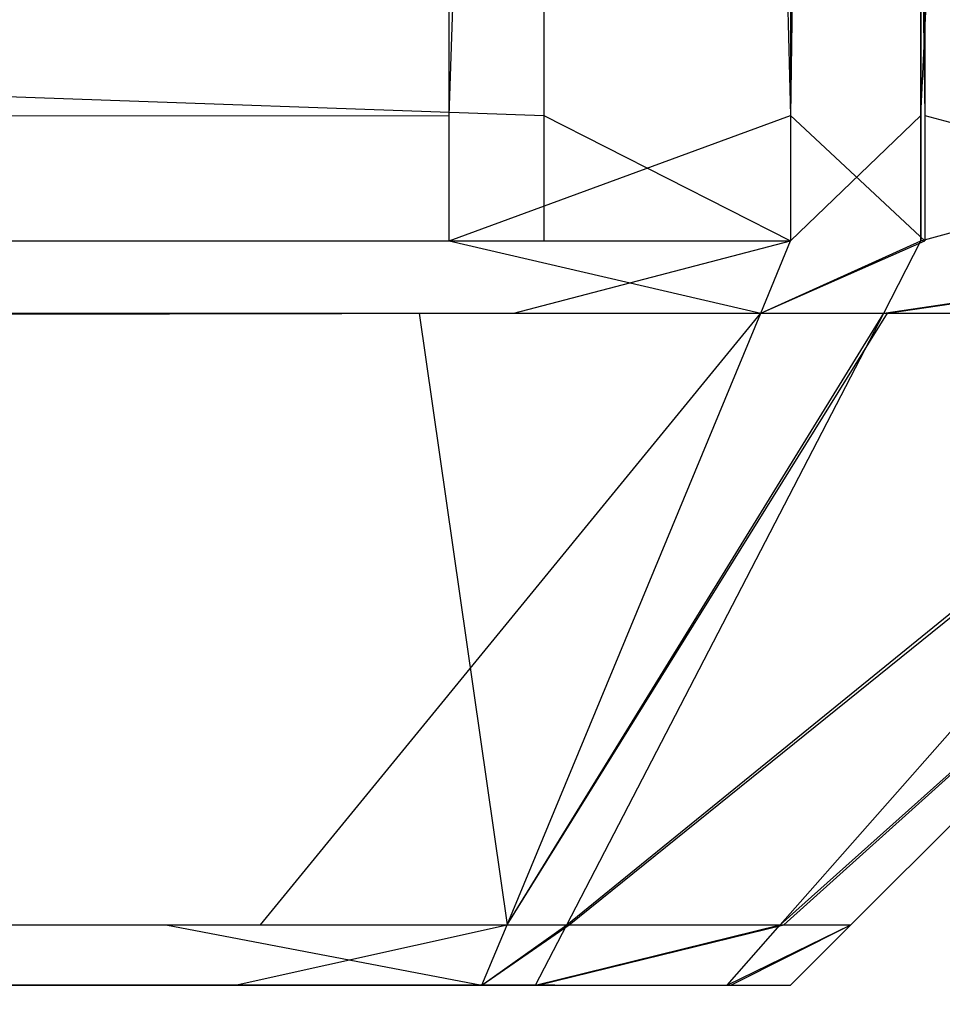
# Model space of a CAD drawing. Extents: x 0 to 0.8, y -0.501 to 0.
# Tile 73 of 114: x 0.78404 to 0.78528, y -0.49977 to -0.49844. Entities that reach past the tile are written whole.
import ezdxf

# ---------------------------------------------------------------- set-up
doc = ezdxf.new("R2010")
doc.units = 0
for name, color, linetype in [('L14_KORPUS1_0___REPLACEMTFOREMP', 7, 'CONTINUOUS'), ('L26_FRONT_FINION_1___REPLACEMTF', 7, 'CONTINUOUS'), ('L36_FRONT_FINION_1___REPLACEMTF', 7, 'CONTINUOUS'), ('L3_ABDECKPL_0___REPLACEMTFOREMP', 7, 'CONTINUOUS')]:
    doc.layers.add(name, color=color, linetype=linetype)

msp = doc.modelspace()

# ---------------------------------------------------------------- linework, layer by layer
at = {"layer": 'L14_KORPUS1_0___REPLACEMTFOREMP', "color": 8}
for points, invisible_edges in [([(0.797088, -0.003077), (0.1, -0.499888), (0.1, -0.003077), (0.797088, -0.003077)], 13), ([(0.1, -0.499888), (0.797088, -0.003077), (0.797091, -0.499888), (0.1, -0.499888)], 10), ([(0.797091, -0.499887, 0.00769), (0.1, -0.003078, 0.00769), (0.1, -0.499887, 0.00769), (0.797091, -0.499887, 0.00769)], 13), ([(0.1, -0.003078, 0.00769), (0.797091, -0.499887, 0.00769), (0.797088, -0.003078, 0.00769), (0.1, -0.003078, 0.00769)], 10)]:
    msp.add_3dface(points, dxfattribs=dict(at, invisible_edges=invisible_edges))
at = {"layer": 'L26_FRONT_FINION_1___REPLACEMTF', "color": 8}
for points, invisible_edges in [([(0.784742, -0.498573, 0.588074), (0.4, -0.484928, 0.588074), (0.4, -0.498573, 0.588074), (0.784742, -0.498573, 0.588074)], 13), ([(0.4, -0.484928, 0.588074), (0.784742, -0.498573, 0.588074), (0.784742, -0.484928, 0.588074), (0.4, -0.484928, 0.588074)], 14), ([(0.784615, -0.484928, 0.348019), (0.4, -0.498573, 0.348019), (0.4, -0.484928, 0.348019), (0.784615, -0.484928, 0.348019)], 13), ([(0.4, -0.498573, 0.348019), (0.784615, -0.484928, 0.348019), (0.784615, -0.498573, 0.348019), (0.4, -0.498573, 0.348019)], 14), ([(0.785073, -0.484928, 0.348019), (0.784615, -0.498573, 0.348019), (0.784615, -0.484928, 0.348019), (0.785073, -0.484928, 0.348019)], 13), ([(0.784615, -0.498573, 0.348019), (0.785073, -0.484928, 0.348019), (0.785073, -0.498573, 0.348019), (0.784615, -0.498573, 0.348019)], 14), ([(0.785073, -0.498573, 0.588074), (0.784742, -0.484928, 0.588074), (0.784742, -0.498573, 0.588074), (0.785073, -0.498573, 0.588074)], 13), ([(0.784742, -0.484928, 0.588074), (0.785073, -0.498573, 0.588074), (0.785073, -0.484928, 0.588074), (0.784742, -0.484928, 0.588074)], 14), ([(0.785253, -0.498573, 0.587894), (0.785073, -0.484928, 0.588074), (0.785073, -0.498573, 0.588074), (0.785253, -0.498573, 0.587894)], 13), ([(0.785073, -0.484928, 0.588074), (0.785253, -0.498573, 0.587894), (0.785253, -0.484928, 0.587894), (0.785073, -0.484928, 0.588074)], 14), ([(0.785073, -0.498573, 0.348019), (0.785248, -0.484928, 0.348193), (0.785248, -0.498573, 0.348193), (0.785073, -0.498573, 0.348019)], 13), ([(0.785248, -0.484928, 0.348193), (0.785073, -0.498573, 0.348019), (0.785073, -0.484928, 0.348019), (0.785248, -0.484928, 0.348193)], 14), ([(0.785868, -0.484928, 0.348814), (0.785248, -0.498573, 0.348193), (0.785248, -0.484928, 0.348193), (0.785868, -0.484928, 0.348814)], 13), ([(0.785248, -0.498573, 0.348193), (0.785868, -0.484928, 0.348814), (0.785868, -0.498573, 0.348814), (0.785248, -0.498573, 0.348193)], 14), ([(0.785879, -0.498573, 0.587269), (0.785253, -0.484928, 0.587894), (0.785253, -0.498573, 0.587894), (0.785879, -0.498573, 0.587269)], 13), ([(0.785253, -0.484928, 0.587894), (0.785879, -0.498573, 0.587269), (0.785879, -0.484928, 0.587269), (0.785253, -0.484928, 0.587894)], 14), ([(0.784615, -0.498573, 0.348019), (0.4, -0.498741, 0.348019), (0.4, -0.498573, 0.348019), (0.784615, -0.498573, 0.348019)], 13), ([(0.4, -0.498741, 0.348019), (0.784615, -0.498573, 0.348019), (0.784615, -0.498741, 0.348019), (0.4, -0.498741, 0.348019)], 14), ([(0.784742, -0.498741, 0.588074), (0.4, -0.498573, 0.588074), (0.4, -0.498741, 0.588074), (0.784742, -0.498741, 0.588074)], 13), ([(0.4, -0.498573, 0.588074), (0.784742, -0.498741, 0.588074), (0.784742, -0.498573, 0.588074), (0.4, -0.498573, 0.588074)], 14), ([(0.785073, -0.498573, 0.348019), (0.784615, -0.498741, 0.348019), (0.784615, -0.498573, 0.348019), (0.785073, -0.498573, 0.348019)], 13), ([(0.784615, -0.498741, 0.348019), (0.785073, -0.498573, 0.348019), (0.785073, -0.498741, 0.348019), (0.784615, -0.498741, 0.348019)], 14), ([(0.785073, -0.498741, 0.588074), (0.784742, -0.498573, 0.588074), (0.784742, -0.498741, 0.588074), (0.785073, -0.498741, 0.588074)], 13), ([(0.784742, -0.498573, 0.588074), (0.785073, -0.498741, 0.588074), (0.785073, -0.498573, 0.588074), (0.784742, -0.498573, 0.588074)], 14), ([(0.785253, -0.498741, 0.587894), (0.785073, -0.498573, 0.588074), (0.785073, -0.498741, 0.588074), (0.785253, -0.498741, 0.587894)], 13), ([(0.785073, -0.498573, 0.588074), (0.785253, -0.498741, 0.587894), (0.785253, -0.498573, 0.587894), (0.785073, -0.498573, 0.588074)], 14), ([(0.785073, -0.498741, 0.348019), (0.785248, -0.498573, 0.348193), (0.785248, -0.498741, 0.348193), (0.785073, -0.498741, 0.348019)], 13), ([(0.785248, -0.498573, 0.348193), (0.785073, -0.498741, 0.348019), (0.785073, -0.498573, 0.348019), (0.785248, -0.498573, 0.348193)], 14), ([(0.785868, -0.498573, 0.348814), (0.785248, -0.498741, 0.348193), (0.785248, -0.498573, 0.348193), (0.785868, -0.498573, 0.348814)], 13), ([(0.785248, -0.498741, 0.348193), (0.785868, -0.498573, 0.348814), (0.785868, -0.498741, 0.348814), (0.785248, -0.498741, 0.348193)], 14), ([(0.785879, -0.498741, 0.587269), (0.785253, -0.498573, 0.587894), (0.785253, -0.498741, 0.587894), (0.785879, -0.498741, 0.587269)], 13), ([(0.785253, -0.498573, 0.587894), (0.785879, -0.498741, 0.587269), (0.785879, -0.498573, 0.587269), (0.785253, -0.498573, 0.587894)], 14), ([(0.784575, -0.498838, 0.348116), (0.4, -0.498741, 0.348019), (0.784615, -0.498741, 0.348019), (0.784575, -0.498838, 0.348116)], 13), ([(0.4, -0.498741, 0.348019), (0.784575, -0.498838, 0.348116), (0.4, -0.498838, 0.348116), (0.4, -0.498741, 0.348019)], 14), ([(0.784742, -0.498741, 0.588074), (0.4, -0.498838, 0.587977), (0.784702, -0.498838, 0.587977), (0.784742, -0.498741, 0.588074)], 13), ([(0.4, -0.498838, 0.587977), (0.784742, -0.498741, 0.588074), (0.4, -0.498741, 0.588074), (0.4, -0.498838, 0.587977)], 14), ([(0.784615, -0.498741, 0.348019), (0.785033, -0.498838, 0.348116), (0.784575, -0.498838, 0.348116), (0.784615, -0.498741, 0.348019)], 14), ([(0.785033, -0.498838, 0.348116), (0.784615, -0.498741, 0.348019), (0.785073, -0.498741, 0.348019), (0.785033, -0.498838, 0.348116)], 13), ([(0.785073, -0.498741, 0.588074), (0.784702, -0.498838, 0.587977), (0.785033, -0.498838, 0.587977), (0.785073, -0.498741, 0.588074)], 13), ([(0.784702, -0.498838, 0.587977), (0.785073, -0.498741, 0.588074), (0.784742, -0.498741, 0.588074), (0.784702, -0.498838, 0.587977)], 14), ([(0.785253, -0.498741, 0.587894), (0.785033, -0.498838, 0.587977), (0.785203, -0.498838, 0.587807), (0.785253, -0.498741, 0.587894)], 13), ([(0.785033, -0.498838, 0.587977), (0.785253, -0.498741, 0.587894), (0.785073, -0.498741, 0.588074), (0.785033, -0.498838, 0.587977)], 14), ([(0.785248, -0.498741, 0.348193), (0.785033, -0.498838, 0.348116), (0.785073, -0.498741, 0.348019), (0.785248, -0.498741, 0.348193)], 13), ([(0.785033, -0.498838, 0.348116), (0.785248, -0.498741, 0.348193), (0.785198, -0.498838, 0.348281), (0.785033, -0.498838, 0.348116)], 14), ([(0.785868, -0.498741, 0.348814), (0.785198, -0.498838, 0.348281), (0.785248, -0.498741, 0.348193), (0.785868, -0.498741, 0.348814)], 13), ([(0.785198, -0.498838, 0.348281), (0.785868, -0.498741, 0.348814), (0.785783, -0.498838, 0.348866), (0.785198, -0.498838, 0.348281)], 14), ([(0.785879, -0.498741, 0.587269), (0.785203, -0.498838, 0.587807), (0.785793, -0.498838, 0.587217), (0.785879, -0.498741, 0.587269)], 13), ([(0.785203, -0.498838, 0.587807), (0.785879, -0.498741, 0.587269), (0.785253, -0.498741, 0.587894), (0.785203, -0.498838, 0.587807)], 14), ([(0.784235, -0.499659, 0.348938), (0.4, -0.498838, 0.348116), (0.784575, -0.498838, 0.348116), (0.784235, -0.499659, 0.348938)], 13), ([(0.4, -0.498838, 0.348116), (0.784235, -0.499659, 0.348938), (0.4, -0.499659, 0.348938), (0.4, -0.498838, 0.348116)], 14), ([(0.784702, -0.498838, 0.587977), (0.4, -0.499659, 0.587155), (0.784362, -0.499659, 0.587155), (0.784702, -0.498838, 0.587977)], 13), ([(0.4, -0.499659, 0.587155), (0.784702, -0.498838, 0.587977), (0.4, -0.498838, 0.587977), (0.4, -0.499659, 0.587155)], 14), ([(0.784575, -0.498838, 0.348116), (0.784693, -0.499659, 0.348938), (0.784235, -0.499659, 0.348938), (0.784575, -0.498838, 0.348116)], 14), ([(0.785033, -0.498838, 0.587977), (0.784362, -0.499659, 0.587155), (0.784693, -0.499659, 0.587155), (0.785033, -0.498838, 0.587977)], 13), ([(0.784362, -0.499659, 0.587155), (0.785033, -0.498838, 0.587977), (0.784702, -0.498838, 0.587977), (0.784362, -0.499659, 0.587155)], 14), ([(0.784693, -0.499659, 0.348938), (0.784575, -0.498838, 0.348116), (0.785033, -0.498838, 0.348116), (0.784693, -0.499659, 0.348938)], 13), ([(0.785198, -0.498838, 0.348281), (0.784693, -0.499659, 0.348938), (0.785033, -0.498838, 0.348116), (0.785198, -0.498838, 0.348281)], 13), ([(0.784693, -0.499659, 0.348938), (0.785198, -0.498838, 0.348281), (0.784773, -0.499659, 0.349019), (0.784693, -0.499659, 0.348938)], 14), ([(0.785203, -0.498838, 0.587807), (0.784693, -0.499659, 0.587155), (0.784776, -0.499659, 0.587072), (0.785203, -0.498838, 0.587807)], 13), ([(0.784693, -0.499659, 0.587155), (0.785203, -0.498838, 0.587807), (0.785033, -0.498838, 0.587977), (0.784693, -0.499659, 0.587155)], 14), ([(0.785783, -0.498838, 0.348866), (0.784773, -0.499659, 0.349019), (0.785198, -0.498838, 0.348281), (0.785783, -0.498838, 0.348866)], 13), ([(0.784773, -0.499659, 0.349019), (0.785783, -0.498838, 0.348866), (0.785059, -0.499659, 0.349305), (0.784773, -0.499659, 0.349019)], 14), ([(0.785793, -0.498838, 0.587217), (0.784776, -0.499659, 0.587072), (0.785064, -0.499659, 0.586783), (0.785793, -0.498838, 0.587217)], 13), ([(0.784776, -0.499659, 0.587072), (0.785793, -0.498838, 0.587217), (0.785203, -0.498838, 0.587807), (0.784776, -0.499659, 0.587072)], 14), ([(0.785976, -0.498838, 0.349059), (0.785059, -0.499659, 0.349305), (0.785783, -0.498838, 0.348866), (0.785976, -0.498838, 0.349059)], 13), ([(0.785059, -0.499659, 0.349305), (0.785976, -0.498838, 0.349059), (0.785154, -0.499659, 0.3494), (0.785059, -0.499659, 0.349305)], 14), ([(0.785976, -0.498838, 0.587034), (0.785064, -0.499659, 0.586783), (0.785154, -0.499659, 0.586693), (0.785976, -0.498838, 0.587034)], 13), ([(0.785064, -0.499659, 0.586783), (0.785976, -0.498838, 0.587034), (0.785793, -0.498838, 0.587217), (0.785064, -0.499659, 0.586783)], 14), ([(0.785976, -0.498838, 0.349571), (0.785154, -0.499659, 0.3494), (0.785976, -0.498838, 0.349059), (0.785976, -0.498838, 0.349571)], 13), ([(0.785154, -0.499659, 0.3494), (0.785976, -0.498838, 0.349571), (0.785154, -0.499659, 0.34991), (0.785154, -0.499659, 0.3494)], 14), ([(0.785976, -0.498838, 0.586565), (0.785154, -0.499659, 0.34991), (0.785976, -0.498838, 0.349571), (0.785976, -0.498838, 0.586565)], 13), ([(0.785154, -0.499659, 0.34991), (0.785976, -0.498838, 0.586565), (0.785154, -0.499659, 0.586226), (0.785154, -0.499659, 0.34991)], 14), ([(0.785976, -0.498838, 0.586565), (0.785154, -0.499659, 0.586693), (0.785154, -0.499659, 0.586226), (0.785976, -0.498838, 0.586565)], 13), ([(0.785154, -0.499659, 0.586693), (0.785976, -0.498838, 0.586565), (0.785976, -0.498838, 0.587034), (0.785154, -0.499659, 0.586693)], 14), ([(0.784362, -0.499659, 0.587155), (0.4, -0.49974, 0.587074), (0.784328, -0.49974, 0.587074), (0.784362, -0.499659, 0.587155)], 13), ([(0.4, -0.49974, 0.587074), (0.784362, -0.499659, 0.587155), (0.4, -0.499659, 0.587155), (0.4, -0.49974, 0.587074)], 14), ([(0.784202, -0.49974, 0.349019), (0.4, -0.499659, 0.348938), (0.784235, -0.499659, 0.348938), (0.784202, -0.49974, 0.349019)], 13), ([(0.4, -0.499659, 0.348938), (0.784202, -0.49974, 0.349019), (0.4, -0.49974, 0.349019), (0.4, -0.499659, 0.348938)], 14), ([(0.784235, -0.499659, 0.348938), (0.784659, -0.49974, 0.349019), (0.784202, -0.49974, 0.349019), (0.784235, -0.499659, 0.348938)], 14), ([(0.784659, -0.49974, 0.349019), (0.784235, -0.499659, 0.348938), (0.784693, -0.499659, 0.348938), (0.784659, -0.49974, 0.349019)], 13), ([(0.784693, -0.499659, 0.587155), (0.784328, -0.49974, 0.587074), (0.784659, -0.49974, 0.587074), (0.784693, -0.499659, 0.587155)], 13), ([(0.784328, -0.49974, 0.587074), (0.784693, -0.499659, 0.587155), (0.784362, -0.499659, 0.587155), (0.784328, -0.49974, 0.587074)], 14), ([(0.784776, -0.499659, 0.587072), (0.784659, -0.49974, 0.587074), (0.784734, -0.49974, 0.586999), (0.784776, -0.499659, 0.587072)], 13), ([(0.784659, -0.49974, 0.587074), (0.784776, -0.499659, 0.587072), (0.784693, -0.499659, 0.587155), (0.784659, -0.49974, 0.587074)], 14), ([(0.784773, -0.499659, 0.349019), (0.784659, -0.49974, 0.349019), (0.784693, -0.499659, 0.348938), (0.784773, -0.499659, 0.349019)], 13), ([(0.784659, -0.49974, 0.349019), (0.784773, -0.499659, 0.349019), (0.784731, -0.49974, 0.349091), (0.784659, -0.49974, 0.349019)], 14), ([(0.785059, -0.499659, 0.349305), (0.784731, -0.49974, 0.349091), (0.784773, -0.499659, 0.349019), (0.785059, -0.499659, 0.349305)], 13), ([(0.784731, -0.49974, 0.349091), (0.785059, -0.499659, 0.349305), (0.784988, -0.49974, 0.349348), (0.784731, -0.49974, 0.349091)], 14), ([(0.785064, -0.499659, 0.586783), (0.784734, -0.49974, 0.586999), (0.784993, -0.49974, 0.58674), (0.785064, -0.499659, 0.586783)], 13), ([(0.784734, -0.49974, 0.586999), (0.785064, -0.499659, 0.586783), (0.784776, -0.499659, 0.587072), (0.784734, -0.49974, 0.586999)], 14), ([(0.785154, -0.499659, 0.3494), (0.784988, -0.49974, 0.349348), (0.785059, -0.499659, 0.349305), (0.785154, -0.499659, 0.3494)], 13), ([(0.784988, -0.49974, 0.349348), (0.785154, -0.499659, 0.3494), (0.785073, -0.49974, 0.349433), (0.784988, -0.49974, 0.349348)], 14), ([(0.785154, -0.499659, 0.586693), (0.784993, -0.49974, 0.58674), (0.785073, -0.49974, 0.58666), (0.785154, -0.499659, 0.586693)], 13), ([(0.784993, -0.49974, 0.58674), (0.785154, -0.499659, 0.586693), (0.785064, -0.499659, 0.586783), (0.784993, -0.49974, 0.58674)], 14), ([(0.785154, -0.499659, 0.586226), (0.785073, -0.49974, 0.58666), (0.785073, -0.49974, 0.586192), (0.785154, -0.499659, 0.586226)], 13), ([(0.785073, -0.49974, 0.58666), (0.785154, -0.499659, 0.586226), (0.785154, -0.499659, 0.586693), (0.785073, -0.49974, 0.58666)], 14), ([(0.785154, -0.499659, 0.586226), (0.785073, -0.49974, 0.349944), (0.785154, -0.499659, 0.34991), (0.785154, -0.499659, 0.586226)], 13), ([(0.785073, -0.49974, 0.349944), (0.785154, -0.499659, 0.586226), (0.785073, -0.49974, 0.586192), (0.785073, -0.49974, 0.349944)], 14), ([(0.785154, -0.499659, 0.34991), (0.785073, -0.49974, 0.349433), (0.785154, -0.499659, 0.3494), (0.785154, -0.499659, 0.34991)], 13), ([(0.785073, -0.49974, 0.349433), (0.785154, -0.499659, 0.34991), (0.785073, -0.49974, 0.349944), (0.785073, -0.49974, 0.349433)], 14), ([(0.784202, -0.49974, 0.349353), (0.784558, -0.49974, 0.34937), (0.4, -0.49974, 0.349353), (0.784202, -0.49974, 0.349353)], 10), ([(0.4, -0.49974, 0.349353), (0.784558, -0.49974, 0.34937), (0.4, -0.49974, 0.58674), (0.4, -0.49974, 0.349353)], 13), ([(0.4, -0.49974, 0.58674), (0.784558, -0.49974, 0.34937), (0.784728, -0.49974, 0.349584), (0.4, -0.49974, 0.58674)], 10), ([(0.4, -0.49974, 0.58674), (0.784728, -0.49974, 0.349584), (0.78474, -0.49974, 0.349738), (0.4, -0.49974, 0.58674)], 13), ([(0.4, -0.49974, 0.58674), (0.78474, -0.49974, 0.349738), (0.78474, -0.49974, 0.349944), (0.4, -0.49974, 0.58674)], 10), ([(0.4, -0.49974, 0.58674), (0.78474, -0.49974, 0.349944), (0.78474, -0.49974, 0.586065), (0.4, -0.49974, 0.58674)], 13), ([(0.4, -0.49974, 0.58674), (0.78474, -0.49974, 0.586065), (0.78474, -0.49974, 0.586331), (0.4, -0.49974, 0.58674)], 15), ([(0.4, -0.49974, 0.58674), (0.78474, -0.49974, 0.586331), (0.784757, -0.49974, 0.586505), (0.4, -0.49974, 0.58674)], 15), ([(0.4, -0.49974, 0.58674), (0.784757, -0.49974, 0.586505), (0.784377, -0.49974, 0.58674), (0.4, -0.49974, 0.58674)], 15), ([(0.4, -0.49974, 0.58674), (0.784377, -0.49974, 0.58674), (0.784172, -0.49974, 0.58674), (0.4, -0.49974, 0.58674)], 10), ([(0.784328, -0.49974, 0.587074), (0.4, -0.49974, 0.58674), (0.784172, -0.49974, 0.58674), (0.784328, -0.49974, 0.587074)], 13), ([(0.4, -0.49974, 0.58674), (0.784328, -0.49974, 0.587074), (0.4, -0.49974, 0.587074), (0.4, -0.49974, 0.58674)], 14), ([(0.784202, -0.49974, 0.349353), (0.4, -0.49974, 0.349019), (0.784202, -0.49974, 0.349019), (0.784202, -0.49974, 0.349353)], 13), ([(0.4, -0.49974, 0.349019), (0.784202, -0.49974, 0.349353), (0.4, -0.49974, 0.349353), (0.4, -0.49974, 0.349019)], 14), ([(0.784659, -0.49974, 0.587074), (0.784172, -0.49974, 0.58674), (0.784377, -0.49974, 0.58674), (0.784659, -0.49974, 0.587074)], 13), ([(0.784172, -0.49974, 0.58674), (0.784659, -0.49974, 0.587074), (0.784328, -0.49974, 0.587074), (0.784172, -0.49974, 0.58674)], 14), ([(0.784558, -0.49974, 0.34937), (0.784202, -0.49974, 0.349353), (0.784397, -0.49974, 0.349353), (0.784558, -0.49974, 0.34937)], 13), ([(0.784397, -0.49974, 0.349353), (0.784202, -0.49974, 0.349019), (0.784659, -0.49974, 0.349019), (0.784397, -0.49974, 0.349353)], 13), ([(0.784202, -0.49974, 0.349019), (0.784397, -0.49974, 0.349353), (0.784202, -0.49974, 0.349353), (0.784202, -0.49974, 0.349019)], 14), ([(0.784498, -0.49974, 0.586764), (0.784377, -0.49974, 0.58674), (0.784757, -0.49974, 0.586505), (0.784498, -0.49974, 0.586764)], 10), ([(0.784498, -0.49974, 0.586764), (0.784659, -0.49974, 0.587074), (0.784377, -0.49974, 0.58674), (0.784498, -0.49974, 0.586764)], 13), ([(0.784731, -0.49974, 0.349091), (0.784397, -0.49974, 0.349353), (0.784659, -0.49974, 0.349019), (0.784731, -0.49974, 0.349091)], 13), ([(0.784397, -0.49974, 0.349353), (0.784731, -0.49974, 0.349091), (0.784558, -0.49974, 0.34937), (0.784397, -0.49974, 0.349353)], 14), ([(0.784659, -0.49974, 0.587074), (0.784498, -0.49974, 0.586764), (0.784734, -0.49974, 0.586999), (0.784659, -0.49974, 0.587074)], 14), ([(0.784993, -0.49974, 0.58674), (0.784498, -0.49974, 0.586764), (0.784757, -0.49974, 0.586505), (0.784993, -0.49974, 0.58674)], 13), ([(0.784498, -0.49974, 0.586764), (0.784993, -0.49974, 0.58674), (0.784734, -0.49974, 0.586999), (0.784498, -0.49974, 0.586764)], 14), ([(0.784988, -0.49974, 0.349348), (0.784558, -0.49974, 0.34937), (0.784731, -0.49974, 0.349091), (0.784988, -0.49974, 0.349348)], 13), ([(0.784558, -0.49974, 0.34937), (0.784988, -0.49974, 0.349348), (0.784728, -0.49974, 0.349584), (0.784558, -0.49974, 0.34937)], 14), ([(0.785073, -0.49974, 0.349433), (0.784728, -0.49974, 0.349584), (0.784988, -0.49974, 0.349348), (0.785073, -0.49974, 0.349433)], 13), ([(0.784728, -0.49974, 0.349584), (0.785073, -0.49974, 0.349433), (0.78474, -0.49974, 0.349738), (0.784728, -0.49974, 0.349584)], 14), ([(0.785073, -0.49974, 0.586192), (0.78474, -0.49974, 0.349944), (0.785073, -0.49974, 0.349944), (0.785073, -0.49974, 0.586192)], 13), ([(0.78474, -0.49974, 0.349944), (0.785073, -0.49974, 0.586192), (0.78474, -0.49974, 0.586065), (0.78474, -0.49974, 0.349944)], 14), ([(0.785073, -0.49974, 0.586192), (0.78474, -0.49974, 0.586331), (0.78474, -0.49974, 0.586065), (0.785073, -0.49974, 0.586192)], 13), ([(0.78474, -0.49974, 0.586331), (0.785073, -0.49974, 0.586192), (0.785073, -0.49974, 0.58666), (0.78474, -0.49974, 0.586331)], 14), ([(0.785073, -0.49974, 0.349944), (0.78474, -0.49974, 0.349738), (0.785073, -0.49974, 0.349433), (0.785073, -0.49974, 0.349944)], 13), ([(0.78474, -0.49974, 0.349738), (0.785073, -0.49974, 0.349944), (0.78474, -0.49974, 0.349944), (0.78474, -0.49974, 0.349738)], 14), ([(0.785073, -0.49974, 0.58666), (0.784757, -0.49974, 0.586505), (0.78474, -0.49974, 0.586331), (0.785073, -0.49974, 0.58666)], 13), ([(0.784757, -0.49974, 0.586505), (0.785073, -0.49974, 0.58666), (0.784993, -0.49974, 0.58674), (0.784757, -0.49974, 0.586505)], 14)]:
    msp.add_3dface(points, dxfattribs=dict(at, invisible_edges=invisible_edges))
at = {"layer": 'L36_FRONT_FINION_1___REPLACEMTF', "color": 8}
for points, invisible_edges in [([(0.784742, -0.498573, 0.34515), (0.4, -0.484928, 0.34515), (0.4, -0.498573, 0.34515), (0.784742, -0.498573, 0.34515)], 13), ([(0.4, -0.484928, 0.34515), (0.784742, -0.498573, 0.34515), (0.784742, -0.484928, 0.34515), (0.4, -0.484928, 0.34515)], 14), ([(0.784615, -0.484928, 0.011122), (0.4, -0.498573, 0.011122), (0.4, -0.484928, 0.011122), (0.784615, -0.484928, 0.011122)], 13), ([(0.4, -0.498573, 0.011122), (0.784615, -0.484928, 0.011122), (0.784615, -0.498573, 0.011122), (0.4, -0.498573, 0.011122)], 14), ([(0.785073, -0.484928, 0.011122), (0.784615, -0.498573, 0.011122), (0.784615, -0.484928, 0.011122), (0.785073, -0.484928, 0.011122)], 13), ([(0.784615, -0.498573, 0.011122), (0.785073, -0.484928, 0.011122), (0.785073, -0.498573, 0.011122), (0.784615, -0.498573, 0.011122)], 14), ([(0.785073, -0.498573, 0.34515), (0.784742, -0.484928, 0.34515), (0.784742, -0.498573, 0.34515), (0.785073, -0.498573, 0.34515)], 13), ([(0.784742, -0.484928, 0.34515), (0.785073, -0.498573, 0.34515), (0.785073, -0.484928, 0.34515), (0.784742, -0.484928, 0.34515)], 14), ([(0.785253, -0.498573, 0.34497), (0.785073, -0.484928, 0.34515), (0.785073, -0.498573, 0.34515), (0.785253, -0.498573, 0.34497)], 13), ([(0.785073, -0.484928, 0.34515), (0.785253, -0.498573, 0.34497), (0.785253, -0.484928, 0.34497), (0.785073, -0.484928, 0.34515)], 14), ([(0.785073, -0.498573, 0.011122), (0.785248, -0.484928, 0.011296), (0.785248, -0.498573, 0.011296), (0.785073, -0.498573, 0.011122)], 13), ([(0.785248, -0.484928, 0.011296), (0.785073, -0.498573, 0.011122), (0.785073, -0.484928, 0.011122), (0.785248, -0.484928, 0.011296)], 14), ([(0.785868, -0.484928, 0.011916), (0.785248, -0.498573, 0.011296), (0.785248, -0.484928, 0.011296), (0.785868, -0.484928, 0.011916)], 13), ([(0.785248, -0.498573, 0.011296), (0.785868, -0.484928, 0.011916), (0.785868, -0.498573, 0.011916), (0.785248, -0.498573, 0.011296)], 14), ([(0.785879, -0.498573, 0.344345), (0.785253, -0.484928, 0.34497), (0.785253, -0.498573, 0.34497), (0.785879, -0.498573, 0.344345)], 13), ([(0.785253, -0.484928, 0.34497), (0.785879, -0.498573, 0.344345), (0.785879, -0.484928, 0.344345), (0.785253, -0.484928, 0.34497)], 14), ([(0.784615, -0.498573, 0.011122), (0.4, -0.498741, 0.011122), (0.4, -0.498573, 0.011122), (0.784615, -0.498573, 0.011122)], 13), ([(0.4, -0.498741, 0.011122), (0.784615, -0.498573, 0.011122), (0.784615, -0.498741, 0.011122), (0.4, -0.498741, 0.011122)], 14), ([(0.784742, -0.498741, 0.34515), (0.4, -0.498573, 0.34515), (0.4, -0.498741, 0.34515), (0.784742, -0.498741, 0.34515)], 13), ([(0.4, -0.498573, 0.34515), (0.784742, -0.498741, 0.34515), (0.784742, -0.498573, 0.34515), (0.4, -0.498573, 0.34515)], 14), ([(0.785073, -0.498573, 0.011122), (0.784615, -0.498741, 0.011122), (0.784615, -0.498573, 0.011122), (0.785073, -0.498573, 0.011122)], 13), ([(0.784615, -0.498741, 0.011122), (0.785073, -0.498573, 0.011122), (0.785073, -0.498741, 0.011122), (0.784615, -0.498741, 0.011122)], 14), ([(0.785073, -0.498741, 0.34515), (0.784742, -0.498573, 0.34515), (0.784742, -0.498741, 0.34515), (0.785073, -0.498741, 0.34515)], 13), ([(0.784742, -0.498573, 0.34515), (0.785073, -0.498741, 0.34515), (0.785073, -0.498573, 0.34515), (0.784742, -0.498573, 0.34515)], 14), ([(0.785253, -0.498741, 0.34497), (0.785073, -0.498573, 0.34515), (0.785073, -0.498741, 0.34515), (0.785253, -0.498741, 0.34497)], 13), ([(0.785073, -0.498573, 0.34515), (0.785253, -0.498741, 0.34497), (0.785253, -0.498573, 0.34497), (0.785073, -0.498573, 0.34515)], 14), ([(0.785073, -0.498741, 0.011122), (0.785248, -0.498573, 0.011296), (0.785248, -0.498741, 0.011296), (0.785073, -0.498741, 0.011122)], 13), ([(0.785248, -0.498573, 0.011296), (0.785073, -0.498741, 0.011122), (0.785073, -0.498573, 0.011122), (0.785248, -0.498573, 0.011296)], 14), ([(0.785868, -0.498573, 0.011916), (0.785248, -0.498741, 0.011296), (0.785248, -0.498573, 0.011296), (0.785868, -0.498573, 0.011916)], 13), ([(0.785248, -0.498741, 0.011296), (0.785868, -0.498573, 0.011916), (0.785868, -0.498741, 0.011916), (0.785248, -0.498741, 0.011296)], 14), ([(0.785879, -0.498741, 0.344345), (0.785253, -0.498573, 0.34497), (0.785253, -0.498741, 0.34497), (0.785879, -0.498741, 0.344345)], 13), ([(0.785253, -0.498573, 0.34497), (0.785879, -0.498741, 0.344345), (0.785879, -0.498573, 0.344345), (0.785253, -0.498573, 0.34497)], 14), ([(0.784575, -0.498838, 0.011219), (0.4, -0.498741, 0.011122), (0.784615, -0.498741, 0.011122), (0.784575, -0.498838, 0.011219)], 13), ([(0.4, -0.498741, 0.011122), (0.784575, -0.498838, 0.011219), (0.4, -0.498838, 0.011219), (0.4, -0.498741, 0.011122)], 14), ([(0.784742, -0.498741, 0.34515), (0.4, -0.498838, 0.345053), (0.784702, -0.498838, 0.345053), (0.784742, -0.498741, 0.34515)], 13), ([(0.4, -0.498838, 0.345053), (0.784742, -0.498741, 0.34515), (0.4, -0.498741, 0.34515), (0.4, -0.498838, 0.345053)], 14), ([(0.784615, -0.498741, 0.011122), (0.785033, -0.498838, 0.011219), (0.784575, -0.498838, 0.011219), (0.784615, -0.498741, 0.011122)], 14), ([(0.785033, -0.498838, 0.011219), (0.784615, -0.498741, 0.011122), (0.785073, -0.498741, 0.011122), (0.785033, -0.498838, 0.011219)], 13), ([(0.785073, -0.498741, 0.34515), (0.784702, -0.498838, 0.345053), (0.785033, -0.498838, 0.345053), (0.785073, -0.498741, 0.34515)], 13), ([(0.784702, -0.498838, 0.345053), (0.785073, -0.498741, 0.34515), (0.784742, -0.498741, 0.34515), (0.784702, -0.498838, 0.345053)], 14), ([(0.785253, -0.498741, 0.34497), (0.785033, -0.498838, 0.345053), (0.785203, -0.498838, 0.344883), (0.785253, -0.498741, 0.34497)], 13), ([(0.785033, -0.498838, 0.345053), (0.785253, -0.498741, 0.34497), (0.785073, -0.498741, 0.34515), (0.785033, -0.498838, 0.345053)], 14), ([(0.785248, -0.498741, 0.011296), (0.785033, -0.498838, 0.011219), (0.785073, -0.498741, 0.011122), (0.785248, -0.498741, 0.011296)], 13), ([(0.785033, -0.498838, 0.011219), (0.785248, -0.498741, 0.011296), (0.785198, -0.498838, 0.011383), (0.785033, -0.498838, 0.011219)], 14), ([(0.785868, -0.498741, 0.011916), (0.785198, -0.498838, 0.011383), (0.785248, -0.498741, 0.011296), (0.785868, -0.498741, 0.011916)], 13), ([(0.785198, -0.498838, 0.011383), (0.785868, -0.498741, 0.011916), (0.785783, -0.498838, 0.011968), (0.785198, -0.498838, 0.011383)], 14), ([(0.785879, -0.498741, 0.344345), (0.785203, -0.498838, 0.344883), (0.785793, -0.498838, 0.344294), (0.785879, -0.498741, 0.344345)], 13), ([(0.785203, -0.498838, 0.344883), (0.785879, -0.498741, 0.344345), (0.785253, -0.498741, 0.34497), (0.785203, -0.498838, 0.344883)], 14), ([(0.784235, -0.499659, 0.012041), (0.4, -0.498838, 0.011219), (0.784575, -0.498838, 0.011219), (0.784235, -0.499659, 0.012041)], 13), ([(0.4, -0.498838, 0.011219), (0.784235, -0.499659, 0.012041), (0.4, -0.499659, 0.012041), (0.4, -0.498838, 0.011219)], 14), ([(0.784702, -0.498838, 0.345053), (0.4, -0.499659, 0.344231), (0.784362, -0.499659, 0.344231), (0.784702, -0.498838, 0.345053)], 13), ([(0.4, -0.499659, 0.344231), (0.784702, -0.498838, 0.345053), (0.4, -0.498838, 0.345053), (0.4, -0.499659, 0.344231)], 14), ([(0.784575, -0.498838, 0.011219), (0.784693, -0.499659, 0.012041), (0.784235, -0.499659, 0.012041), (0.784575, -0.498838, 0.011219)], 14), ([(0.785033, -0.498838, 0.345053), (0.784362, -0.499659, 0.344231), (0.784693, -0.499659, 0.344231), (0.785033, -0.498838, 0.345053)], 13), ([(0.784362, -0.499659, 0.344231), (0.785033, -0.498838, 0.345053), (0.784702, -0.498838, 0.345053), (0.784362, -0.499659, 0.344231)], 14), ([(0.784693, -0.499659, 0.012041), (0.784575, -0.498838, 0.011219), (0.785033, -0.498838, 0.011219), (0.784693, -0.499659, 0.012041)], 13), ([(0.785198, -0.498838, 0.011383), (0.784693, -0.499659, 0.012041), (0.785033, -0.498838, 0.011219), (0.785198, -0.498838, 0.011383)], 13), ([(0.784693, -0.499659, 0.012041), (0.785198, -0.498838, 0.011383), (0.784773, -0.499659, 0.012121), (0.784693, -0.499659, 0.012041)], 14), ([(0.785203, -0.498838, 0.344883), (0.784693, -0.499659, 0.344231), (0.784776, -0.499659, 0.344148), (0.785203, -0.498838, 0.344883)], 13), ([(0.784693, -0.499659, 0.344231), (0.785203, -0.498838, 0.344883), (0.785033, -0.498838, 0.345053), (0.784693, -0.499659, 0.344231)], 14), ([(0.785783, -0.498838, 0.011968), (0.784773, -0.499659, 0.012121), (0.785198, -0.498838, 0.011383), (0.785783, -0.498838, 0.011968)], 13), ([(0.784773, -0.499659, 0.012121), (0.785783, -0.498838, 0.011968), (0.785059, -0.499659, 0.012408), (0.784773, -0.499659, 0.012121)], 14), ([(0.785793, -0.498838, 0.344294), (0.784776, -0.499659, 0.344148), (0.785064, -0.499659, 0.343859), (0.785793, -0.498838, 0.344294)], 13), ([(0.784776, -0.499659, 0.344148), (0.785793, -0.498838, 0.344294), (0.785203, -0.498838, 0.344883), (0.784776, -0.499659, 0.344148)], 14), ([(0.785976, -0.498838, 0.012162), (0.785059, -0.499659, 0.012408), (0.785783, -0.498838, 0.011968), (0.785976, -0.498838, 0.012162)], 13), ([(0.785059, -0.499659, 0.012408), (0.785976, -0.498838, 0.012162), (0.785154, -0.499659, 0.012502), (0.785059, -0.499659, 0.012408)], 14), ([(0.785976, -0.498838, 0.34411), (0.785064, -0.499659, 0.343859), (0.785154, -0.499659, 0.343769), (0.785976, -0.498838, 0.34411)], 13), ([(0.785064, -0.499659, 0.343859), (0.785976, -0.498838, 0.34411), (0.785793, -0.498838, 0.344294), (0.785064, -0.499659, 0.343859)], 14), ([(0.785976, -0.498838, 0.012673), (0.785154, -0.499659, 0.012502), (0.785976, -0.498838, 0.012162), (0.785976, -0.498838, 0.012673)], 13), ([(0.785154, -0.499659, 0.012502), (0.785976, -0.498838, 0.012673), (0.785154, -0.499659, 0.013013), (0.785154, -0.499659, 0.012502)], 14), ([(0.785976, -0.498838, 0.343641), (0.785154, -0.499659, 0.013013), (0.785976, -0.498838, 0.012673), (0.785976, -0.498838, 0.343641)], 13), ([(0.785154, -0.499659, 0.013013), (0.785976, -0.498838, 0.343641), (0.785154, -0.499659, 0.343302), (0.785154, -0.499659, 0.013013)], 14), ([(0.785976, -0.498838, 0.343641), (0.785154, -0.499659, 0.343769), (0.785154, -0.499659, 0.343302), (0.785976, -0.498838, 0.343641)], 13), ([(0.785154, -0.499659, 0.343769), (0.785976, -0.498838, 0.343641), (0.785976, -0.498838, 0.34411), (0.785154, -0.499659, 0.343769)], 14), ([(0.784362, -0.499659, 0.344231), (0.4, -0.49974, 0.34415), (0.784328, -0.49974, 0.34415), (0.784362, -0.499659, 0.344231)], 13), ([(0.4, -0.49974, 0.34415), (0.784362, -0.499659, 0.344231), (0.4, -0.499659, 0.344231), (0.4, -0.49974, 0.34415)], 14), ([(0.784202, -0.49974, 0.012121), (0.4, -0.499659, 0.012041), (0.784235, -0.499659, 0.012041), (0.784202, -0.49974, 0.012121)], 13), ([(0.4, -0.499659, 0.012041), (0.784202, -0.49974, 0.012121), (0.4, -0.49974, 0.012121), (0.4, -0.499659, 0.012041)], 14), ([(0.784235, -0.499659, 0.012041), (0.784659, -0.49974, 0.012121), (0.784202, -0.49974, 0.012121), (0.784235, -0.499659, 0.012041)], 14), ([(0.784659, -0.49974, 0.012121), (0.784235, -0.499659, 0.012041), (0.784693, -0.499659, 0.012041), (0.784659, -0.49974, 0.012121)], 13), ([(0.784693, -0.499659, 0.344231), (0.784328, -0.49974, 0.34415), (0.784659, -0.49974, 0.34415), (0.784693, -0.499659, 0.344231)], 13), ([(0.784328, -0.49974, 0.34415), (0.784693, -0.499659, 0.344231), (0.784362, -0.499659, 0.344231), (0.784328, -0.49974, 0.34415)], 14), ([(0.784776, -0.499659, 0.344148), (0.784659, -0.49974, 0.34415), (0.784734, -0.49974, 0.344076), (0.784776, -0.499659, 0.344148)], 13), ([(0.784659, -0.49974, 0.34415), (0.784776, -0.499659, 0.344148), (0.784693, -0.499659, 0.344231), (0.784659, -0.49974, 0.34415)], 14), ([(0.784773, -0.499659, 0.012121), (0.784659, -0.49974, 0.012121), (0.784693, -0.499659, 0.012041), (0.784773, -0.499659, 0.012121)], 13), ([(0.784659, -0.49974, 0.012121), (0.784773, -0.499659, 0.012121), (0.784731, -0.49974, 0.012194), (0.784659, -0.49974, 0.012121)], 14), ([(0.785059, -0.499659, 0.012408), (0.784731, -0.49974, 0.012194), (0.784773, -0.499659, 0.012121), (0.785059, -0.499659, 0.012408)], 13), ([(0.784731, -0.49974, 0.012194), (0.785059, -0.499659, 0.012408), (0.784988, -0.49974, 0.012451), (0.784731, -0.49974, 0.012194)], 14), ([(0.785064, -0.499659, 0.343859), (0.784734, -0.49974, 0.344076), (0.784993, -0.49974, 0.343817), (0.785064, -0.499659, 0.343859)], 13), ([(0.784734, -0.49974, 0.344076), (0.785064, -0.499659, 0.343859), (0.784776, -0.499659, 0.344148), (0.784734, -0.49974, 0.344076)], 14), ([(0.785154, -0.499659, 0.012502), (0.784988, -0.49974, 0.012451), (0.785059, -0.499659, 0.012408), (0.785154, -0.499659, 0.012502)], 13), ([(0.784988, -0.49974, 0.012451), (0.785154, -0.499659, 0.012502), (0.785073, -0.49974, 0.012536), (0.784988, -0.49974, 0.012451)], 14), ([(0.785154, -0.499659, 0.343769), (0.784993, -0.49974, 0.343817), (0.785073, -0.49974, 0.343736), (0.785154, -0.499659, 0.343769)], 13), ([(0.784993, -0.49974, 0.343817), (0.785154, -0.499659, 0.343769), (0.785064, -0.499659, 0.343859), (0.784993, -0.49974, 0.343817)], 14), ([(0.785154, -0.499659, 0.343302), (0.785073, -0.49974, 0.343736), (0.785073, -0.49974, 0.343269), (0.785154, -0.499659, 0.343302)], 13), ([(0.785073, -0.49974, 0.343736), (0.785154, -0.499659, 0.343302), (0.785154, -0.499659, 0.343769), (0.785073, -0.49974, 0.343736)], 14), ([(0.785154, -0.499659, 0.343302), (0.785073, -0.49974, 0.013046), (0.785154, -0.499659, 0.013013), (0.785154, -0.499659, 0.343302)], 13), ([(0.785073, -0.49974, 0.013046), (0.785154, -0.499659, 0.343302), (0.785073, -0.49974, 0.343269), (0.785073, -0.49974, 0.013046)], 14), ([(0.785154, -0.499659, 0.013013), (0.785073, -0.49974, 0.012536), (0.785154, -0.499659, 0.012502), (0.785154, -0.499659, 0.013013)], 13), ([(0.785073, -0.49974, 0.012536), (0.785154, -0.499659, 0.013013), (0.785073, -0.49974, 0.013046), (0.785073, -0.49974, 0.012536)], 14), ([(0.784202, -0.49974, 0.012455), (0.784496, -0.49974, 0.012465), (0.4, -0.49974, 0.012455), (0.784202, -0.49974, 0.012455)], 10), ([(0.4, -0.49974, 0.012455), (0.784496, -0.49974, 0.012465), (0.4, -0.49974, 0.343817), (0.4, -0.49974, 0.012455)], 13), ([(0.4, -0.49974, 0.343817), (0.784496, -0.49974, 0.012465), (0.784753, -0.49974, 0.012686), (0.4, -0.49974, 0.343817)], 10), ([(0.4, -0.49974, 0.343817), (0.784753, -0.49974, 0.012686), (0.78474, -0.49974, 0.01284), (0.4, -0.49974, 0.343817)], 13), ([(0.4, -0.49974, 0.343817), (0.78474, -0.49974, 0.01284), (0.78474, -0.49974, 0.013046), (0.4, -0.49974, 0.343817)], 10), ([(0.4, -0.49974, 0.343817), (0.78474, -0.49974, 0.013046), (0.78474, -0.49974, 0.343142), (0.4, -0.49974, 0.343817)], 13), ([(0.4, -0.49974, 0.343817), (0.78474, -0.49974, 0.343142), (0.78474, -0.49974, 0.343407), (0.4, -0.49974, 0.343817)], 15), ([(0.4, -0.49974, 0.343817), (0.78474, -0.49974, 0.343407), (0.784757, -0.49974, 0.343581), (0.4, -0.49974, 0.343817)], 15), ([(0.4, -0.49974, 0.343817), (0.784757, -0.49974, 0.343581), (0.784377, -0.49974, 0.343817), (0.4, -0.49974, 0.343817)], 15), ([(0.4, -0.49974, 0.343817), (0.784377, -0.49974, 0.343817), (0.784172, -0.49974, 0.343817), (0.4, -0.49974, 0.343817)], 11), ([(0.784328, -0.49974, 0.34415), (0.4, -0.49974, 0.343817), (0.784172, -0.49974, 0.343817), (0.784328, -0.49974, 0.34415)], 13), ([(0.4, -0.49974, 0.343817), (0.784328, -0.49974, 0.34415), (0.4, -0.49974, 0.34415), (0.4, -0.49974, 0.343817)], 14), ([(0.784202, -0.49974, 0.012455), (0.4, -0.49974, 0.012121), (0.784202, -0.49974, 0.012121), (0.784202, -0.49974, 0.012455)], 13), ([(0.4, -0.49974, 0.012121), (0.784202, -0.49974, 0.012455), (0.4, -0.49974, 0.012455), (0.4, -0.49974, 0.012121)], 14), ([(0.784659, -0.49974, 0.34415), (0.784172, -0.49974, 0.343817), (0.784377, -0.49974, 0.343817), (0.784659, -0.49974, 0.34415)], 13), ([(0.784172, -0.49974, 0.343817), (0.784659, -0.49974, 0.34415), (0.784328, -0.49974, 0.34415), (0.784172, -0.49974, 0.343817)], 14), ([(0.784496, -0.49974, 0.012465), (0.784202, -0.49974, 0.012455), (0.784338, -0.49974, 0.012455), (0.784496, -0.49974, 0.012465)], 13), ([(0.784338, -0.49974, 0.012455), (0.784202, -0.49974, 0.012121), (0.784659, -0.49974, 0.012121), (0.784338, -0.49974, 0.012455)], 13), ([(0.784202, -0.49974, 0.012121), (0.784338, -0.49974, 0.012455), (0.784202, -0.49974, 0.012455), (0.784202, -0.49974, 0.012121)], 14), ([(0.784731, -0.49974, 0.012194), (0.784338, -0.49974, 0.012455), (0.784659, -0.49974, 0.012121), (0.784731, -0.49974, 0.012194)], 13), ([(0.784338, -0.49974, 0.012455), (0.784731, -0.49974, 0.012194), (0.784496, -0.49974, 0.012465), (0.784338, -0.49974, 0.012455)], 14), ([(0.784498, -0.49974, 0.34384), (0.784377, -0.49974, 0.343817), (0.784757, -0.49974, 0.343581), (0.784498, -0.49974, 0.34384)], 10), ([(0.784498, -0.49974, 0.34384), (0.784659, -0.49974, 0.34415), (0.784377, -0.49974, 0.343817), (0.784498, -0.49974, 0.34384)], 13), ([(0.784988, -0.49974, 0.012451), (0.784496, -0.49974, 0.012465), (0.784731, -0.49974, 0.012194), (0.784988, -0.49974, 0.012451)], 13), ([(0.784496, -0.49974, 0.012465), (0.784988, -0.49974, 0.012451), (0.784753, -0.49974, 0.012686), (0.784496, -0.49974, 0.012465)], 14), ([(0.784659, -0.49974, 0.34415), (0.784498, -0.49974, 0.34384), (0.784734, -0.49974, 0.344076), (0.784659, -0.49974, 0.34415)], 14), ([(0.784993, -0.49974, 0.343817), (0.784498, -0.49974, 0.34384), (0.784757, -0.49974, 0.343581), (0.784993, -0.49974, 0.343817)], 13), ([(0.784498, -0.49974, 0.34384), (0.784993, -0.49974, 0.343817), (0.784734, -0.49974, 0.344076), (0.784498, -0.49974, 0.34384)], 14), ([(0.785073, -0.49974, 0.343269), (0.78474, -0.49974, 0.013046), (0.785073, -0.49974, 0.013046), (0.785073, -0.49974, 0.343269)], 13), ([(0.78474, -0.49974, 0.013046), (0.785073, -0.49974, 0.343269), (0.78474, -0.49974, 0.343142), (0.78474, -0.49974, 0.013046)], 14), ([(0.784753, -0.49974, 0.012686), (0.785073, -0.49974, 0.012536), (0.78474, -0.49974, 0.01284), (0.784753, -0.49974, 0.012686)], 14), ([(0.785073, -0.49974, 0.343269), (0.78474, -0.49974, 0.343407), (0.78474, -0.49974, 0.343142), (0.785073, -0.49974, 0.343269)], 13), ([(0.78474, -0.49974, 0.343407), (0.785073, -0.49974, 0.343269), (0.785073, -0.49974, 0.343736), (0.78474, -0.49974, 0.343407)], 14), ([(0.785073, -0.49974, 0.013046), (0.78474, -0.49974, 0.01284), (0.785073, -0.49974, 0.012536), (0.785073, -0.49974, 0.013046)], 13), ([(0.78474, -0.49974, 0.01284), (0.785073, -0.49974, 0.013046), (0.78474, -0.49974, 0.013046), (0.78474, -0.49974, 0.01284)], 14), ([(0.785073, -0.49974, 0.343736), (0.784757, -0.49974, 0.343581), (0.78474, -0.49974, 0.343407), (0.785073, -0.49974, 0.343736)], 13), ([(0.785073, -0.49974, 0.012536), (0.784753, -0.49974, 0.012686), (0.784988, -0.49974, 0.012451), (0.785073, -0.49974, 0.012536)], 13), ([(0.784757, -0.49974, 0.343581), (0.785073, -0.49974, 0.343736), (0.784993, -0.49974, 0.343817), (0.784757, -0.49974, 0.343581)], 14)]:
    msp.add_3dface(points, dxfattribs=dict(at, invisible_edges=invisible_edges))
at = {"layer": 'L3_ABDECKPL_0___REPLACEMTFOREMP', "color": 39}
for points, invisible_edges in [([(0.728221, -0.001093, 0.591217), (0.798384, -0.499907, 0.591217), (0.724135, -0.499907, 0.591217), (0.728221, -0.001093, 0.591217)], 13), ([(0.798384, -0.49991, 0.603217), (0.728221, -0.00109, 0.603217), (0.728221, -0.49991, 0.603217), (0.798384, -0.49991, 0.603217)], 13), ([(0.728221, -0.00109, 0.603217), (0.798384, -0.49991, 0.603217), (0.798335, -0.00109, 0.603217), (0.728221, -0.00109, 0.603217)], 10), ([(0.798384, -0.499907, 0.591217), (0.728221, -0.001093, 0.591217), (0.798335, -0.001093, 0.591217), (0.798384, -0.499907, 0.591217)], 10)]:
    msp.add_3dface(points, dxfattribs=dict(at, invisible_edges=invisible_edges))

doc.saveas('drawing.dxf')
